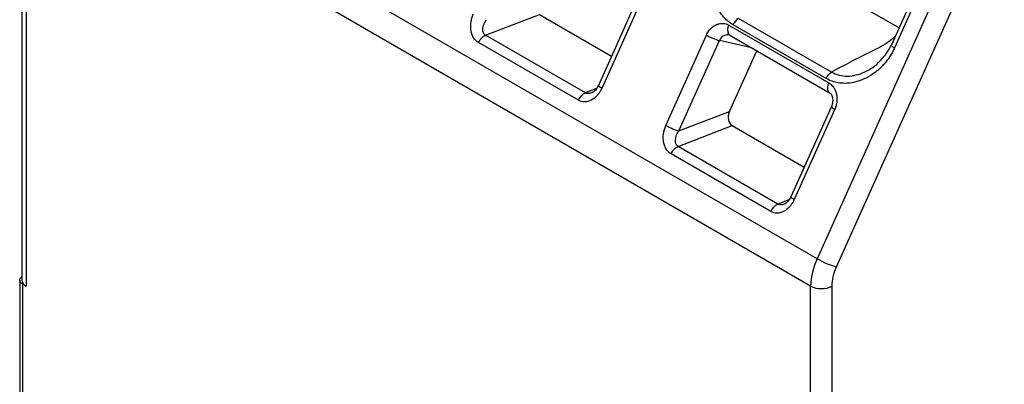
# Model space of a CAD drawing. Header units: millimetres. Extents: x 3 to 274, y 6 to 213.
# Tile 22 of 30: x 214.83 to 224.6, y 167.48 to 171.1. Entities that reach past the tile are written whole.
import ezdxf

# ---------------------------------------------------------------- set-up
doc = ezdxf.new("R2010")
doc.units = ezdxf.units.MM

msp = doc.modelspace()

# ---------------------------------------------------------------- linework, layer by layer
for p, q in [((222.74, 168.727), (214.9618, 173.2172)), ((214.8539, 173.0074), (214.8539, 168.5145)), ((222.676, 168.4559), (214.8978, 172.9461)), ((214.8978, 172.9461), (214.8978, 168.4532)), ((224.4033, 172.4303), (222.74, 168.727)), ((224.2015, 172.4594), (223.4767, 170.8458)), ((224.2332, 172.4305), (223.5084, 170.8168)), ((222.9329, 168.6456), (224.5962, 172.349)), ((222.5695, 171.5816), (223.5524, 171.0142)), ((220.973, 171.3379), (220.5709, 170.4426)), ((221.0063, 171.3103), (220.6042, 170.415)), ((219.4525, 170.9419), (219.988, 171.1476)), ((219.988, 171.1476), (220.7023, 170.7352)), ((222.8828, 170.5761), (221.9606, 171.1085)), ((221.8437, 170.9467), (221.8608, 170.9541)), ((221.8652, 171.0419), (222.8552, 170.4704)), ((222.8311, 170.5117), (221.9088, 171.0441)), ((220.3729, 170.2965), (219.3829, 170.868)), ((220.4425, 170.3704), (219.4525, 170.9419)), ((221.2406, 170.0476), (221.6427, 170.9429)), ((221.3692, 169.9934), (221.7713, 170.8887)), ((222.0906, 170.8164), (221.7719, 170.8901)), ((221.8732, 170.9419), (222.8631, 170.3704)), ((221.8714, 170.1863), (222.1413, 170.7871)), ((220.5518, 170.4124), (220.4425, 170.3704)), ((222.8507, 170.3826), (222.8526, 170.3799)), ((221.3692, 169.9934), (221.8714, 170.1863)), ((222.8822, 170.2358), (222.48, 169.3404)), ((222.9155, 170.2082), (222.5133, 169.3128)), ((222.8822, 170.2358), (222.882, 170.2348)), ((221.3617, 169.8397), (221.8972, 170.0454)), ((221.8972, 170.0454), (222.6115, 169.6331)), ((222.3516, 169.2683), (221.3617, 169.8397)), ((222.2821, 169.1944), (221.2921, 169.7659)), ((222.461, 169.3103), (222.3516, 169.2683)), ((214.8332, 168.5145), (214.8332, 167.0651)), ((214.8625, 168.4736), (214.8625, 167.0243)), ((214.8978, 168.4532), (214.8625, 168.4736)), ((222.676, 163.963), (222.676, 168.4559)), ((222.8881, 163.963), (222.8881, 168.4559))]:
    msp.add_line(p, q)
at = {"flags": 128}
for points in [[(222.8597, 170.3727), (222.862, 170.3711), (222.8631, 170.3704)], [(214.8625, 168.4736), (214.85, 168.4824), (214.8408, 168.4924), (214.8351, 168.5032), (214.8332, 168.5145), (214.8351, 168.5257), (214.8408, 168.5366), (214.85, 168.5465), (214.8539, 168.5496)]]:
    msp.add_lwpolyline(points, dxfattribs=at)
for centre, radius, start, end in [((221.9493, 170.9936), 0.097, 150.13123, 204.14403), ((221.8912, 170.9727), 0.0357, 211.69092, 239.60653), ((221.9238, 171.4302), 0.5625, 240.01763, 254.27293), ((221.8571, 170.8559), 0.0917, 98.22797, 158.60863), ((222.9394, 170.4221), 0.0971, 150.1507, 204.01595), ((222.9436, 170.2778), 0.0751, 214.95489, 248.04979), ((223.3525, 168.4394), 0.6767, 154.852, 178.60507), ((223.1616, 169.4578), 0.8438, 240.01763, 254.27293), ((214.929, 168.5219), 0.0754, 185.6948, 245.62534), ((222.7821, 168.6606), 0.2306, 242.60967, 297.39033)]:
    msp.add_arc(centre, radius, start, end)
msp.add_ellipse((221.9421, 170.1455), major_axis=(0.0329, 0.1053), ratio=0.731558, start_param=1.40777, end_param=2.978566)
for points, knots in [([(221.9088, 171.0441), (221.8981, 171.0507), (221.8767, 171.064), (221.8467, 171.0886), (221.8185, 171.1165), (221.7921, 171.1482), (221.7562, 171.1997), (221.7165, 171.2771), (221.6834, 171.3847), (221.6664, 171.4996), (221.6674, 171.6052), (221.6801, 171.6966), (221.6989, 171.7732), (221.7184, 171.8209), (221.7281, 171.8446)], [0, 0, 0, 0, 0.048627, 0.097414, 0.146742, 0.196979, 0.248472, 0.37307, 0.500105, 0.62661, 0.751563, 0.836286, 0.918557, 1, 1, 1, 1]), ([(219.3829, 170.868), (219.3772, 170.8717), (219.3656, 170.8791), (219.3503, 170.8942), (219.334, 170.9153), (219.3188, 170.945), (219.3081, 170.9839), (219.304, 171.0264), (219.3071, 171.0692), (219.3158, 171.1113), (219.3261, 171.1369), (219.3314, 171.1498)], [0, 0, 0, 0, 0.075504, 0.151302, 0.228834, 0.353531, 0.48371, 0.61356, 0.748919, 0.873288, 1, 1, 1, 1]), ([(219.4525, 170.9419), (219.4474, 170.9449), (219.4429, 170.9487), (219.4331, 170.9608), (219.4289, 170.9702), (219.4235, 170.9988), (219.4257, 171.0202), (219.4389, 171.0602), (219.4484, 171.0785), (219.4601, 171.0955)], [4.712397, 4.712397, 4.712397, 4.712397, 4.929468, 4.929468, 5.276782, 5.276782, 5.832484, 5.832484, 6.283185, 6.283185, 6.283185, 6.283185]), ([(221.6427, 170.9429), (221.6463, 170.9503), (221.6535, 170.9652), (221.667, 170.9855), (221.6852, 171.0077), (221.7098, 171.0298), (221.7409, 171.0479), (221.7741, 171.0585), (221.8066, 171.0605), (221.8377, 171.0556), (221.856, 171.0465), (221.8652, 171.0419)], [0, 0, 0, 0, 0.079597, 0.159223, 0.240129, 0.368602, 0.500069, 0.628543, 0.760011, 0.879282, 1, 1, 1, 1]), ([(223.515, 170.9311), (223.4962, 170.9136), (223.4311, 170.8532), (223.2002, 170.7452), (223.0103, 170.644), (222.8828, 170.5761)], [0, 0, 0, 0, 0.118461, 0.408019, 1, 1, 1, 1]), ([(223.5084, 170.8168), (223.5019, 170.8031), (223.4888, 170.7755), (223.4657, 170.7364), (223.4401, 170.699), (223.4117, 170.6636), (223.3661, 170.6143), (223.299, 170.5574), (223.2074, 170.5053), (223.111, 170.4722), (223.0236, 170.4621), (222.949, 170.4679), (222.8872, 170.4831), (222.8497, 170.5022), (222.8311, 170.5117)], [0, 0, 0, 0, 0.048761, 0.097619, 0.146935, 0.197054, 0.24831, 0.372822, 0.499346, 0.626014, 0.751153, 0.836325, 0.918706, 1, 1, 1, 1]), ([(223.3828, 170.7073), (223.3988, 170.725), (223.4358, 170.7659), (223.4619, 170.8169), (223.4767, 170.8458)], [0, 0, 0, 0, 0.4336797, 1, 1, 1, 1]), ([(222.8828, 170.5761), (222.9077, 170.5646), (222.9578, 170.5414), (223.0697, 170.5304), (223.2134, 170.5669), (223.3297, 170.6426), (223.3774, 170.7008), (223.3828, 170.7073)], [0, 0, 0, 0, 0.155878, 0.314689, 0.636981, 0.959061, 1, 1, 1, 1]), ([(222.8552, 170.4704), (222.8609, 170.4668), (222.8725, 170.4594), (222.888, 170.4449), (222.9046, 170.4248), (222.9205, 170.3969), (222.9324, 170.3606), (222.938, 170.3211), (222.9365, 170.2816), (222.9294, 170.2431), (222.9202, 170.2199), (222.9155, 170.2082)], [0, 0, 0, 0, 0.079597, 0.159223, 0.240129, 0.368602, 0.500069, 0.628543, 0.760011, 0.879282, 1, 1, 1, 1]), ([(220.6042, 170.415), (220.6002, 170.4068), (220.5923, 170.3904), (220.5777, 170.3677), (220.5499, 170.3317), (220.5116, 170.3008), (220.4658, 170.2831), (220.4324, 170.2793), (220.4006, 170.283), (220.3821, 170.292), (220.3729, 170.2965)], [0, 0, 0, 0, 0.083696, 0.167181, 0.251537, 0.515807, 0.643222, 0.771023, 0.885276, 1, 1, 1, 1]), ([(220.5125, 170.3735), (220.5064, 170.3709), (220.4939, 170.3656), (220.4749, 170.3627), (220.457, 170.3637), (220.4472, 170.3682), (220.4425, 170.3704)], [0, 0, 0, 0, 0.253448, 0.520742, 0.767457, 1, 1, 1, 1]), ([(220.5707, 170.4415), (220.5617, 170.4251), (220.5451, 170.3948), (220.5209, 170.3792), (220.5097, 170.372)], [0, 0, 0, 0, 0.539208, 1, 1, 1, 1]), ([(220.6042, 170.415), (220.5959, 170.4201), (220.5795, 170.4302), (220.5694, 170.4395), (220.5718, 170.4413), (220.5726, 170.4418)], [0, 0, 0, 0, 0.41431, 0.82862, 1, 1, 1, 1]), ([(222.8507, 170.3826), (222.8599, 170.376), (222.8784, 170.3627), (222.8939, 170.3253), (222.8973, 170.2801), (222.8871, 170.25), (222.882, 170.2347)], [0, 0, 0, 0, 0.2404737, 0.4869196, 0.7399108, 1, 1, 1, 1]), ([(221.2921, 169.7659), (221.2863, 169.7696), (221.2748, 169.777), (221.2595, 169.792), (221.2432, 169.8132), (221.228, 169.8429), (221.2173, 169.8817), (221.2132, 169.9243), (221.2163, 169.9671), (221.225, 170.0091), (221.2353, 170.0347), (221.2406, 170.0476)], [0, 0, 0, 0, 0.075504, 0.151302, 0.228834, 0.353531, 0.48371, 0.61356, 0.748919, 0.873288, 1, 1, 1, 1]), ([(221.2406, 170.0476), (221.2591, 170.0369), (221.2837, 170.0249), (221.3313, 170.0048), (221.354, 169.9969), (221.3692, 169.9934)], [0, 0, 0, 0, 0.5, 0.5, 1, 1, 1, 1]), ([(221.3617, 169.8397), (221.3566, 169.8427), (221.3521, 169.8465), (221.3423, 169.8586), (221.3381, 169.8681), (221.3327, 169.8966), (221.3349, 169.9181), (221.3481, 169.9581), (221.3576, 169.9764), (221.3693, 169.9933)], [4.712397, 4.712397, 4.712397, 4.712397, 4.929468, 4.929468, 5.276782, 5.276782, 5.832484, 5.832484, 6.283185, 6.283185, 6.283185, 6.283185]), ([(222.5133, 169.3128), (222.5094, 169.3046), (222.5015, 169.2882), (222.4869, 169.2655), (222.4591, 169.2296), (222.4208, 169.1986), (222.375, 169.1809), (222.3416, 169.1771), (222.3098, 169.1809), (222.2913, 169.1899), (222.2821, 169.1944)], [0, 0, 0, 0, 0.083696, 0.167181, 0.251537, 0.515807, 0.643222, 0.771023, 0.885276, 1, 1, 1, 1]), ([(222.4799, 169.3393), (222.4709, 169.323), (222.4543, 169.2926), (222.4301, 169.2771), (222.4189, 169.2699)], [0, 0, 0, 0, 0.539208, 1, 1, 1, 1]), ([(222.5133, 169.3128), (222.5051, 169.3179), (222.4887, 169.328), (222.4786, 169.3374), (222.481, 169.3391), (222.4817, 169.3396)], [0, 0, 0, 0, 0.41431, 0.82862, 1, 1, 1, 1]), ([(222.4217, 169.2714), (222.4156, 169.2688), (222.4031, 169.2634), (222.3841, 169.2606), (222.3662, 169.2616), (222.3564, 169.2661), (222.3516, 169.2683)], [0, 0, 0, 0, 0.253448, 0.520742, 0.767457, 1, 1, 1, 1])]:
    msp.add_open_spline(points, degree=3, knots=knots)
for points in [[(221.9606, 171.1085), (221.9401, 171.0946), (221.9206, 171.0703), (221.9088, 171.0441)], [(219.3829, 170.868), (219.3905, 170.885), (219.412, 170.9174), (219.4394, 170.9369), (219.4525, 170.9419)], [(223.4767, 170.8458), (223.4702, 170.8431), (223.4829, 170.8316), (223.5084, 170.8168)], [(222.8311, 170.5117), (222.8429, 170.538), (222.8623, 170.5622), (222.8828, 170.5761)], [(220.3729, 170.2965), (220.3881, 170.3304), (220.4163, 170.3604), (220.4425, 170.3704)], [(221.2921, 169.7659), (221.2997, 169.7828), (221.3212, 169.8152), (221.3486, 169.8347), (221.3617, 169.8397)], [(222.2821, 169.1944), (222.2973, 169.2283), (222.3255, 169.2582), (222.3516, 169.2683)], [(222.8881, 168.4559), (222.8881, 168.5145), (222.9038, 168.5808), (222.9329, 168.6456)]]:
    msp.add_open_spline(points, degree=3)

doc.saveas('drawing.dxf')
